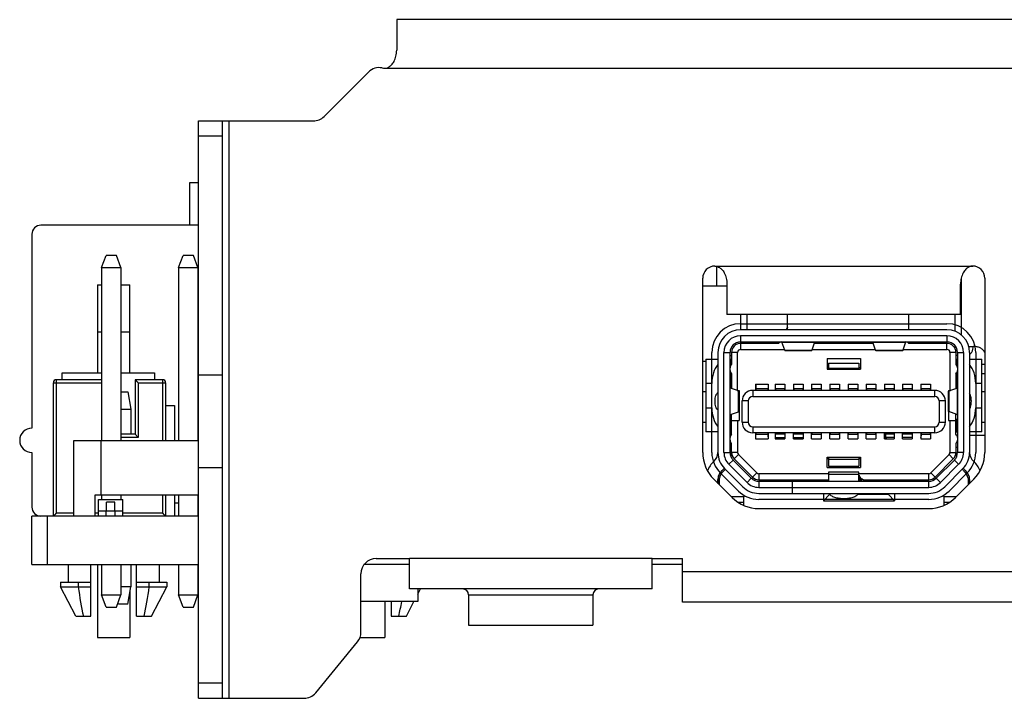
# Model space of a CAD drawing. Header units: millimetres. Extents: x 0 to 420, y 0 to 297.
# Tile 10 of 13: x 143 to 175, y 238 to 260. Entities that reach past the tile are written whole.
import ezdxf

# ---------------------------------------------------------------- set-up
doc = ezdxf.new("R2010")
doc.units = ezdxf.units.MM
doc.header["$LTSCALE"] = 23.1
doc.layers.add('00_COMPONENTS', color=7, linetype='CONTINUOUS')
doc.layers.add('05_ALL_CURVES', color=7, linetype='CONTINUOUS')

msp = doc.modelspace()

# ---------------------------------------------------------------- linework, layer by layer
at = {"layer": '00_COMPONENTS', "color": 7}
for p, q in [((155.199, 260.116), (155.199, 259.108)), ((249.799, 260.116), (155.199, 260.116)), ((154.799, 258.516), (154.833, 258.517)), ((154.269, 258.386), (152.805, 256.922)), ((148.659, 237.726), (148.659, 256.776)), ((148.659, 256.776), (152.451, 256.776)), ((149.459, 237.726), (149.459, 256.776)), ((148.369, 254.736), (148.369, 253.336)), ((148.659, 254.736), (148.369, 254.736)), ((148.659, 253.336), (143.469, 253.336)), ((143.169, 253.036), (143.169, 246.636)), ((145.465, 251.936), (145.615, 252.336)), ((145.955, 252.336), (145.615, 252.336)), ((146.105, 251.936), (145.955, 252.336)), ((148.005, 251.936), (148.155, 252.336)), ((148.495, 252.336), (148.155, 252.336)), ((148.645, 251.936), (148.495, 252.336)), ((145.465, 251.936), (145.465, 246.236)), ((145.465, 251.936), (146.105, 251.936)), ((146.105, 251.936), (146.105, 246.236)), ((148.005, 251.936), (148.005, 246.236)), ((148.005, 251.936), (148.645, 251.936)), ((148.645, 251.936), (148.645, 246.236)), ((165.689, 251.986), (165.723, 251.984)), ((174.189, 251.986), (174.155, 251.984)), ((145.334, 251.371), (145.334, 248.466)), ((145.334, 251.371), (145.465, 251.371)), ((146.105, 251.371), (146.404, 251.371)), ((146.404, 248.466), (146.404, 251.371)), ((165.289, 245.836), (165.289, 251.586)), ((165.289, 251.336), (166.089, 251.336)), ((166.089, 251.393), (166.089, 250.386)), ((173.789, 250.386), (173.789, 251.393)), ((173.808, 251.561), (173.808, 249.72)), ((174.589, 251.586), (174.589, 245.836)), ((173.789, 250.386), (166.089, 250.386)), ((166.549, 249.886), (166.549, 250.386)), ((166.749, 249.886), (166.749, 250.386)), ((168.089, 249.886), (168.089, 250.386)), ((172.089, 249.886), (172.089, 250.386)), ((173.339, 249.886), (166.539, 249.886)), ((173.339, 249.686), (166.539, 249.686)), ((168.053, 249.916), (168.049, 249.886)), ((166.539, 249.486), (173.339, 249.486)), ((166.539, 249.486), (166.539, 249.436)), ((167.789, 249.436), (166.539, 249.436)), ((167.992, 249.207), (167.899, 249.479)), ((168.978, 249.479), (168.886, 249.207)), ((170.913, 249.436), (168.963, 249.436)), ((170.99, 249.207), (170.899, 249.479)), ((171.978, 249.479), (171.886, 249.207)), ((173.339, 249.436), (172.089, 249.436)), ((173.339, 249.486), (173.339, 249.436)), ((165.789, 249.136), (165.789, 245.836)), ((165.989, 245.836), (165.989, 249.136)), ((166.188, 249.036), (166.239, 249.036)), ((166.189, 245.836), (166.189, 249.136)), ((166.239, 249.136), (166.239, 248.736)), ((166.439, 247.886), (166.439, 249.136)), ((166.539, 249.236), (167.982, 249.236)), ((168.88, 249.195), (167.997, 249.195)), ((168.895, 249.236), (170.98, 249.236)), ((171.88, 249.195), (170.995, 249.195)), ((171.895, 249.236), (173.339, 249.236)), ((173.439, 249.136), (173.439, 247.886)), ((173.639, 249.136), (173.639, 248.736)), ((173.689, 249.136), (173.689, 245.836)), ((173.889, 249.136), (173.889, 245.836)), ((174.089, 249.136), (174.089, 245.836)), ((165.389, 248.836), (165.289, 248.836)), ((165.389, 248.914), (165.789, 248.914)), ((165.389, 248.914), (165.389, 246.514)), ((166.195, 248.914), (166.239, 248.914)), ((169.389, 248.936), (170.489, 248.936)), ((169.389, 248.936), (169.389, 248.586)), ((169.439, 248.786), (170.439, 248.786)), ((169.439, 248.786), (169.439, 248.586)), ((170.439, 248.786), (170.439, 248.586)), ((170.489, 248.936), (170.489, 248.586)), ((173.639, 248.914), (173.689, 248.914)), ((174.089, 248.914), (174.489, 248.914)), ((174.489, 246.514), (174.489, 248.914)), ((144.168, 248.236), (144.168, 248.466)), ((144.168, 248.466), (145.465, 248.466)), ((146.105, 248.466), (147.218, 248.466)), ((147.218, 248.466), (147.218, 248.236)), ((148.659, 248.396), (149.459, 248.396)), ((166.239, 248.435), (166.239, 247.948)), ((169.389, 248.636), (169.439, 248.636)), ((169.389, 248.586), (170.489, 248.586)), ((169.439, 248.622), (170.439, 248.622)), ((170.439, 248.636), (170.489, 248.636)), ((173.639, 248.435), (173.639, 247.948)), ((174.589, 248.436), (174.489, 248.436)), ((143.88, 243.736), (143.88, 248.136)), ((145.465, 248.236), (143.98, 248.236)), ((146.58, 248.236), (146.68, 248.136)), ((146.58, 248.236), (146.58, 246.436)), ((147.48, 248.236), (146.58, 248.236)), ((147.58, 248.136), (147.58, 246.236)), ((148.645, 248.036), (148.659, 248.036)), ((167.029, 248.086), (167.449, 248.086)), ((167.029, 248.086), (167.029, 247.886)), ((167.039, 248.086), (167.039, 247.886)), ((167.449, 248.086), (167.449, 247.886)), ((167.679, 248.086), (167.999, 248.086)), ((167.679, 248.086), (167.679, 247.886)), ((167.999, 248.086), (167.999, 247.886)), ((168.279, 248.086), (168.599, 248.086)), ((168.279, 248.086), (168.279, 247.886)), ((168.599, 248.086), (168.599, 247.886)), ((168.879, 248.086), (169.199, 248.086)), ((168.879, 248.086), (168.879, 247.886)), ((169.199, 248.086), (169.199, 247.886)), ((169.479, 248.086), (169.799, 248.086)), ((169.479, 248.086), (169.479, 247.886)), ((169.799, 248.086), (169.799, 247.886)), ((170.079, 248.086), (170.399, 248.086)), ((170.079, 248.086), (170.079, 247.886)), ((170.399, 248.086), (170.399, 247.886)), ((170.679, 248.086), (170.999, 248.086)), ((170.679, 248.086), (170.679, 247.886)), ((170.999, 248.086), (170.999, 247.886)), ((171.279, 248.086), (171.599, 248.086)), ((171.279, 248.086), (171.279, 247.886)), ((171.599, 248.086), (171.599, 247.886)), ((171.879, 248.086), (172.199, 248.086)), ((171.879, 248.086), (171.879, 247.886)), ((172.199, 248.086), (172.199, 247.886)), ((172.479, 248.086), (172.799, 248.086)), ((172.479, 248.086), (172.479, 247.886)), ((172.799, 248.086), (172.799, 247.886)), ((146.105, 247.836), (146.33, 247.836)), ((146.33, 247.836), (146.43, 247.268)), ((165.389, 247.836), (165.289, 247.836)), ((166.205, 247.96), (166.195, 247.975)), ((166.466, 247.87), (166.205, 247.96)), ((166.421, 247.886), (166.489, 247.886)), ((166.479, 247.864), (166.479, 247.187)), ((166.489, 247.886), (166.489, 246.886)), ((172.939, 247.886), (166.939, 247.886)), ((167.439, 247.936), (167.039, 247.936)), ((167.439, 247.936), (167.439, 247.886)), ((167.989, 247.936), (167.689, 247.936)), ((167.689, 247.936), (167.689, 247.886)), ((167.989, 247.936), (167.989, 247.886)), ((168.589, 247.936), (168.289, 247.936)), ((168.289, 247.936), (168.289, 247.886)), ((168.589, 247.936), (168.589, 247.886)), ((169.189, 247.936), (168.889, 247.936)), ((168.889, 247.936), (168.889, 247.886)), ((169.189, 247.936), (169.189, 247.886)), ((169.789, 247.936), (169.489, 247.936)), ((169.489, 247.936), (169.489, 247.886)), ((169.789, 247.936), (169.789, 247.886)), ((170.389, 247.936), (170.089, 247.936)), ((170.089, 247.936), (170.089, 247.886)), ((170.389, 247.936), (170.389, 247.886)), ((170.989, 247.936), (170.689, 247.936)), ((170.689, 247.936), (170.689, 247.886)), ((170.989, 247.936), (170.989, 247.886)), ((171.589, 247.936), (171.289, 247.936)), ((171.289, 247.936), (171.289, 247.886)), ((171.589, 247.936), (171.589, 247.886)), ((172.189, 247.936), (171.889, 247.936)), ((171.889, 247.936), (171.889, 247.886)), ((172.189, 247.936), (172.189, 247.886)), ((172.789, 247.936), (172.489, 247.936)), ((172.489, 247.936), (172.489, 247.886)), ((172.789, 247.936), (172.789, 247.886)), ((173.387, 247.191), (173.387, 247.861)), ((173.389, 247.886), (173.456, 247.886)), ((173.389, 247.886), (173.389, 247.866)), ((173.399, 247.866), (173.672, 247.96)), ((173.672, 247.96), (173.683, 247.975)), ((174.589, 247.836), (174.489, 247.836)), ((147.58, 247.386), (147.868, 247.386)), ((147.868, 247.386), (147.868, 246.236)), ((166.589, 246.836), (166.589, 247.536)), ((166.789, 247.536), (166.789, 246.836)), ((166.939, 247.686), (172.939, 247.686)), ((173.089, 247.536), (173.089, 246.836)), ((173.289, 246.836), (173.289, 247.536)), ((146.43, 247.268), (146.43, 246.436)), ((166.195, 247.076), (166.205, 247.092)), ((166.205, 247.092), (166.466, 247.181)), ((166.239, 246.886), (166.239, 247.103)), ((173.389, 247.185), (173.389, 246.886)), ((173.672, 247.092), (173.399, 247.185)), ((173.639, 246.436), (173.639, 247.103)), ((173.683, 247.076), (173.672, 247.092)), ((165.289, 246.836), (165.389, 246.836)), ((166.189, 246.936), (166.239, 246.936)), ((166.239, 246.886), (166.489, 246.886)), ((166.239, 246.436), (166.239, 246.886)), ((166.439, 246.886), (166.439, 245.836)), ((173.389, 246.886), (173.639, 246.886)), ((173.439, 246.886), (173.439, 245.836)), ((173.639, 246.936), (173.689, 246.936)), ((174.489, 246.836), (174.589, 246.836)), ((146.58, 246.436), (146.105, 246.436)), ((146.58, 246.436), (146.68, 246.336)), ((165.789, 246.513), (165.389, 246.513)), ((166.189, 246.513), (166.201, 246.513)), ((166.939, 246.686), (172.939, 246.686)), ((172.939, 246.486), (166.939, 246.486)), ((167.029, 246.486), (167.029, 246.286)), ((167.034, 246.486), (167.034, 246.286)), ((167.039, 246.486), (167.039, 246.436)), ((167.039, 246.436), (167.439, 246.436)), ((167.439, 246.486), (167.439, 246.386)), ((167.449, 246.486), (167.449, 246.286)), ((167.679, 246.486), (167.679, 246.286)), ((167.689, 246.486), (167.689, 246.436)), ((167.989, 246.436), (167.689, 246.436)), ((167.989, 246.486), (167.989, 246.436)), ((167.999, 246.486), (167.999, 246.286)), ((168.279, 246.286), (168.279, 246.486)), ((168.289, 246.486), (168.289, 246.436)), ((168.589, 246.436), (168.289, 246.436)), ((168.589, 246.486), (168.589, 246.436)), ((168.599, 246.486), (168.599, 246.286)), ((168.879, 246.286), (168.879, 246.486)), ((168.889, 246.486), (168.889, 246.436)), ((168.889, 246.436), (169.189, 246.436)), ((169.189, 246.486), (169.189, 246.436)), ((169.199, 246.486), (169.199, 246.286)), ((169.479, 246.286), (169.479, 246.486)), ((169.489, 246.486), (169.489, 246.436)), ((169.489, 246.436), (169.789, 246.436)), ((169.789, 246.486), (169.789, 246.436)), ((169.799, 246.486), (169.799, 246.286)), ((170.079, 246.286), (170.079, 246.486)), ((170.089, 246.486), (170.089, 246.436)), ((170.089, 246.436), (170.389, 246.436)), ((170.389, 246.486), (170.389, 246.436)), ((170.399, 246.486), (170.399, 246.286)), ((170.679, 246.286), (170.679, 246.486)), ((170.689, 246.486), (170.689, 246.436)), ((170.689, 246.436), (170.989, 246.436)), ((170.989, 246.486), (170.989, 246.436)), ((170.999, 246.486), (170.999, 246.286)), ((171.279, 246.286), (171.279, 246.486)), ((171.289, 246.486), (171.289, 246.436)), ((171.589, 246.436), (171.289, 246.436)), ((171.314, 246.436), (171.314, 246.336)), ((171.589, 246.486), (171.589, 246.436)), ((171.599, 246.486), (171.599, 246.286)), ((171.879, 246.286), (171.879, 246.486)), ((171.889, 246.486), (171.889, 246.436)), ((172.189, 246.436), (171.889, 246.436)), ((172.189, 246.486), (172.189, 246.436)), ((172.199, 246.486), (172.199, 246.286)), ((172.479, 246.486), (172.479, 246.286)), ((172.489, 246.486), (172.489, 246.386)), ((172.489, 246.436), (172.789, 246.436)), ((172.789, 246.486), (172.789, 246.436)), ((172.799, 246.486), (172.799, 246.286)), ((173.667, 246.403), (173.689, 246.403)), ((173.677, 246.513), (173.689, 246.513)), ((174.489, 246.513), (174.089, 246.513)), ((174.089, 246.403), (174.589, 246.403)), ((144.555, 243.736), (144.555, 246.236)), ((144.555, 246.236), (148.655, 246.236)), ((145.455, 244.436), (145.455, 246.236)), ((166.239, 245.836), (166.239, 246.135)), ((167.029, 246.286), (167.449, 246.286)), ((167.449, 246.351), (167.44, 246.359)), ((167.679, 246.336), (167.999, 246.336)), ((167.679, 246.286), (167.999, 246.286)), ((168.279, 246.336), (168.599, 246.336)), ((168.279, 246.286), (168.599, 246.286)), ((168.599, 246.321), (168.564, 246.286)), ((168.879, 246.286), (169.199, 246.286)), ((169.479, 246.286), (169.799, 246.286)), ((170.079, 246.286), (170.399, 246.286)), ((170.679, 246.286), (170.999, 246.286)), ((171.279, 246.286), (171.599, 246.286)), ((171.314, 246.336), (171.364, 246.286)), ((171.599, 246.336), (171.314, 246.336)), ((172.199, 246.336), (171.879, 246.336)), ((171.879, 246.286), (172.199, 246.286)), ((172.479, 246.286), (172.799, 246.286)), ((173.639, 246.135), (173.639, 245.836)), ((143.169, 245.836), (143.169, 244.036)), ((166.468, 245.765), (167.068, 245.165)), ((172.809, 245.165), (173.409, 245.765)), ((166.15, 245.446), (166.75, 244.846)), ((166.891, 244.988), (166.291, 245.588)), ((166.926, 245.023), (166.326, 245.623)), ((169.389, 245.686), (170.489, 245.686)), ((169.389, 245.336), (169.389, 245.686)), ((169.389, 245.636), (169.439, 245.636)), ((169.439, 245.686), (169.439, 245.386)), ((170.439, 245.686), (170.439, 245.386)), ((170.439, 245.636), (170.489, 245.636)), ((170.489, 245.686), (170.489, 245.336)), ((172.951, 245.023), (173.551, 245.623)), ((172.986, 244.988), (173.586, 245.588)), ((173.727, 245.446), (173.128, 244.847)), ((148.659, 245.346), (149.459, 245.346)), ((165.889, 245.205), (165.889, 245.121)), ((166.009, 245.305), (166.609, 244.705)), ((169.439, 245.136), (167.139, 245.136)), ((169.389, 245.336), (170.489, 245.336)), ((169.439, 245.386), (170.439, 245.386)), ((170.439, 245.188), (169.439, 245.188)), ((169.439, 245.188), (169.439, 244.897)), ((170.439, 244.897), (170.439, 245.188)), ((172.739, 245.136), (170.439, 245.136)), ((173.269, 244.705), (173.869, 245.305)), ((173.989, 245.121), (173.989, 245.205)), ((165.655, 244.951), (166.255, 244.351)), ((165.789, 244.818), (165.789, 244.941)), ((165.809, 244.797), (165.809, 245.065)), ((165.836, 244.986), (165.841, 244.986)), ((165.836, 244.986), (165.836, 244.771)), ((167.139, 244.936), (169.439, 244.936)), ((167.139, 244.886), (172.739, 244.886)), ((168.239, 244.886), (168.239, 244.486)), ((170.477, 245.018), (170.477, 244.886)), ((170.484, 245.011), (170.525, 244.97)), ((170.525, 244.97), (170.525, 244.886)), ((170.578, 244.936), (172.739, 244.936)), ((173.623, 244.352), (174.222, 244.951)), ((174.036, 244.986), (174.036, 244.765)), ((174.089, 244.941), (174.089, 244.818)), ((167.139, 244.686), (172.739, 244.686)), ((167.139, 244.486), (172.739, 244.486)), ((169.269, 244.486), (169.269, 244.246)), ((169.469, 244.463), (169.469, 244.446)), ((171.409, 244.486), (171.409, 244.446)), ((171.609, 244.486), (171.609, 244.246)), ((145.255, 243.736), (145.255, 244.436)), ((145.255, 244.436), (148.655, 244.436)), ((145.369, 243.736), (145.369, 244.286)), ((145.369, 244.286), (146.169, 244.286)), ((145.465, 244.436), (145.465, 244.286)), ((145.629, 243.916), (145.629, 244.196)), ((145.909, 244.196), (145.629, 244.196)), ((145.909, 243.916), (145.909, 244.196)), ((146.105, 244.436), (146.105, 244.286)), ((146.169, 243.736), (146.169, 244.286)), ((147.58, 244.436), (147.58, 243.736)), ((147.868, 244.436), (147.868, 243.736)), ((148.005, 244.166), (147.868, 244.166)), ((148.005, 244.436), (148.005, 243.736)), ((148.645, 244.436), (148.645, 243.736)), ((148.659, 244.396), (148.645, 244.41)), ((166.221, 244.386), (166.636, 244.386)), ((166.636, 244.186), (166.463, 244.186)), ((166.636, 244.386), (166.636, 244.092)), ((169.469, 244.446), (169.269, 244.246)), ((169.269, 244.246), (171.609, 244.246)), ((169.485, 244.446), (169.469, 244.446)), ((171.409, 244.446), (170.393, 244.446)), ((171.609, 244.246), (171.409, 244.446)), ((173.236, 244.386), (173.656, 244.386)), ((173.236, 244.386), (173.236, 244.09)), ((173.415, 244.186), (173.236, 244.186)), ((143.98, 243.836), (143.88, 243.736)), ((145.369, 243.916), (146.169, 243.916)), ((145.619, 243.736), (145.619, 243.916)), ((145.919, 243.736), (145.919, 243.916)), ((147.58, 243.736), (147.48, 243.836)), ((167.139, 243.986), (172.739, 243.986)), ((143.169, 242.136), (143.169, 243.736)), ((148.659, 243.736), (143.169, 243.736)), ((154.519, 242.336), (155.619, 242.336)), ((155.619, 241.336), (155.619, 242.336)), ((163.619, 242.336), (164.619, 242.336)), ((163.619, 241.336), (163.619, 242.336)), ((164.619, 240.896), (164.619, 242.336)), ((143.169, 242.136), (148.659, 242.136)), ((144.369, 242.136), (144.369, 241.556)), ((145.119, 240.436), (145.119, 242.136)), ((145.334, 242.136), (145.334, 239.736)), ((145.465, 242.136), (145.465, 241.136)), ((146.105, 242.136), (146.105, 241.136)), ((146.43, 242.136), (146.43, 241.403)), ((146.619, 240.436), (146.619, 242.136)), ((147.369, 242.136), (147.369, 241.556)), ((148.005, 242.136), (148.005, 241.136)), ((148.645, 242.136), (148.645, 241.136)), ((155.619, 242.136), (154.119, 242.136)), ((164.619, 242.136), (163.619, 242.136)), ((144.119, 241.556), (144.119, 241.406)), ((144.119, 241.556), (145.119, 241.556)), ((144.696, 241.556), (144.696, 241.406)), ((146.619, 241.556), (147.619, 241.556)), ((147.041, 241.406), (147.041, 241.556)), ((147.619, 241.556), (147.619, 241.406)), ((154.019, 239.904), (154.019, 241.836)), ((144.619, 240.436), (144.119, 241.406)), ((144.119, 241.406), (145.119, 241.406)), ((146.33, 240.836), (146.43, 241.403)), ((146.404, 241.256), (146.404, 239.736)), ((146.619, 241.406), (147.619, 241.406)), ((147.119, 240.436), (147.619, 241.406)), ((163.619, 241.336), (155.619, 241.336)), ((155.894, 241.336), (155.894, 240.916)), ((155.894, 241.164), (155.983, 241.336)), ((145.615, 240.736), (145.465, 241.136)), ((145.465, 241.136), (146.105, 241.136)), ((145.955, 240.736), (146.105, 241.136)), ((146.03, 240.836), (146.018, 240.903)), ((148.155, 240.736), (148.005, 241.136)), ((148.005, 241.136), (148.645, 241.136)), ((148.495, 240.736), (148.645, 241.136)), ((155.894, 240.916), (154.019, 240.916)), ((154.804, 240.916), (154.804, 239.736)), ((155.019, 240.916), (155.019, 240.436)), ((155.519, 240.436), (155.766, 240.916)), ((157.569, 241.136), (157.569, 240.136)), ((161.669, 241.136), (161.669, 240.136)), ((240.019, 240.896), (164.619, 240.896)), ((145.615, 240.736), (145.955, 240.736)), ((146.33, 240.836), (146.03, 240.836)), ((148.155, 240.736), (148.495, 240.736)), ((144.619, 240.436), (145.119, 240.436)), ((146.619, 240.436), (147.119, 240.436)), ((155.019, 240.436), (155.519, 240.436)), ((157.569, 240.136), (161.669, 240.136)), ((145.334, 239.736), (146.404, 239.736)), ((152.529, 237.908), (153.905, 239.587)), ((153.989, 239.736), (154.804, 239.736)), ((148.659, 237.726), (152.142, 237.726))]:
    msp.add_line(p, q, dxfattribs=at)
at = {"layer": '00_COMPONENTS', "color": 4}
for p, q in [((154.799, 258.516), (250.199, 258.516)), ((149.659, 256.776), (149.659, 237.726)), ((149.459, 256.276), (148.659, 256.276)), ((165.689, 251.986), (174.189, 251.986)), ((165.749, 251.336), (165.749, 251.984)), ((173.609, 249.835), (173.609, 250.386)), ((166.539, 250.086), (173.339, 250.086)), ((145.465, 249.801), (145.334, 249.801)), ((146.404, 249.801), (146.105, 249.801)), ((166.539, 249.686), (166.539, 249.486)), ((173.339, 249.686), (173.339, 249.486)), ((166.539, 249.436), (166.539, 249.236)), ((167.899, 249.479), (168.978, 249.479)), ((170.899, 249.479), (171.978, 249.479)), ((173.339, 249.236), (173.339, 249.436)), ((173.609, 249.266), (173.609, 249.358)), ((174.061, 249.336), (174.208, 249.336)), ((165.589, 245.836), (165.589, 249.136)), ((165.989, 249.136), (166.189, 249.136)), ((166.439, 249.136), (166.239, 249.136)), ((167.992, 249.207), (168.886, 249.207)), ((170.99, 249.207), (171.886, 249.207)), ((173.639, 249.136), (173.439, 249.136)), ((173.639, 249.046), (173.689, 249.046)), ((173.689, 249.136), (173.889, 249.136)), ((174.289, 249.136), (174.289, 245.836)), ((166.2, 248.914), (166.2, 248.682)), ((173.677, 248.682), (173.677, 248.914)), ((174.589, 248.736), (174.489, 248.736)), ((166.2, 248.489), (166.2, 247.966)), ((173.677, 247.966), (173.677, 248.489)), ((143.88, 248.136), (145.465, 248.136)), ((143.98, 243.836), (143.98, 248.236)), ((146.68, 248.136), (146.68, 246.336)), ((146.68, 248.136), (147.58, 248.136)), ((147.48, 248.236), (147.48, 246.236)), ((165.589, 248.114), (165.389, 248.114)), ((174.489, 248.114), (174.289, 248.114)), ((166.195, 247.076), (166.195, 247.975)), ((166.466, 247.181), (166.466, 247.87)), ((166.939, 247.886), (166.939, 247.686)), ((172.939, 247.686), (172.939, 247.886)), ((173.399, 247.866), (173.399, 247.185)), ((173.683, 247.975), (173.683, 247.076)), ((166.789, 247.536), (166.589, 247.536)), ((173.289, 247.536), (173.089, 247.536)), ((165.389, 247.314), (165.589, 247.314)), ((174.289, 247.314), (174.489, 247.314)), ((166.2, 246.936), (166.2, 246.514)), ((166.589, 246.836), (166.789, 246.836)), ((173.089, 246.836), (173.289, 246.836)), ((173.677, 246.513), (173.677, 246.936)), ((166.939, 246.686), (166.939, 246.486)), ((172.939, 246.486), (172.939, 246.686)), ((146.68, 246.336), (146.105, 246.336)), ((165.989, 245.836), (166.189, 245.836)), ((166.439, 245.836), (166.239, 245.836)), ((166.326, 245.623), (166.468, 245.765)), ((173.551, 245.623), (173.409, 245.765)), ((173.439, 245.836), (173.639, 245.836)), ((173.889, 245.836), (173.689, 245.836)), ((166.291, 245.588), (166.15, 245.446)), ((170.439, 245.605), (169.439, 245.605)), ((173.586, 245.588), (173.727, 245.446)), ((166.467, 244.563), (165.867, 245.163)), ((167.068, 245.165), (166.926, 245.023)), ((167.139, 245.136), (167.139, 244.936)), ((170.439, 245.107), (169.439, 245.107)), ((172.739, 244.936), (172.739, 245.136)), ((172.809, 245.165), (172.951, 245.023)), ((174.01, 245.163), (173.411, 244.564)), ((166.75, 244.846), (166.891, 244.988)), ((167.139, 244.886), (167.139, 244.686)), ((170.484, 244.886), (170.484, 245.011)), ((172.739, 244.686), (172.739, 244.886)), ((173.128, 244.847), (172.986, 244.988)), ((147.48, 244.436), (147.48, 243.836)), ((172.739, 244.286), (167.139, 244.286)), ((144.555, 243.836), (143.98, 243.836)), ((145.369, 243.836), (145.255, 243.836)), ((147.48, 243.836), (146.169, 243.836)), ((143.669, 243.736), (143.669, 242.136)), ((163.619, 242.336), (155.619, 242.336)), ((240.019, 241.896), (164.619, 241.896)), ((157.569, 241.136), (161.669, 241.136)), ((149.459, 238.226), (148.659, 238.226))]:
    msp.add_line(p, q, dxfattribs=at)
at = {"layer": '00_COMPONENTS', "color": 7}
for points in [[(146.58, 248.236), (146.583, 248.233), (146.59, 248.227), (146.598, 248.217), (146.609, 248.206), (146.622, 248.193)], [(146.636, 248.179), (146.65, 248.164), (146.664, 248.15), (146.68, 248.136)], [(146.58, 246.436), (146.582, 246.432), (146.588, 246.425), (146.598, 246.417), (146.609, 246.406), (146.622, 246.393)], [(146.636, 246.379), (146.651, 246.365), (146.665, 246.351), (146.68, 246.336)], [(143.98, 243.836), (143.964, 243.821), (143.95, 243.807), (143.936, 243.792), (143.922, 243.778), (143.909, 243.765), (143.898, 243.754), (143.89, 243.744), (143.883, 243.738), (143.88, 243.736)], [(147.523, 243.792), (147.509, 243.807), (147.495, 243.821), (147.48, 243.836)], [(147.58, 243.736), (147.576, 243.738), (147.569, 243.744), (147.561, 243.754), (147.55, 243.765), (147.537, 243.778)]]:
    msp.add_lwpolyline(points, dxfattribs=at)
for centre, radius, start, end in [((154.623, 258.033), 0.5, 78.749, 135), ((154.799, 258.916), 0.4, 258.749, 270), ((152.451, 257.276), 0.5, 270, 315), ((143.469, 253.036), 0.3, 90, 180), ((165.689, 251.586), 0.4, 90, 180), ((174.189, 251.586), 0.4, 0, 90), ((166.539, 249.136), 0.75, 90.0047, 180.0006), ((166.539, 249.136), 0.55, 90.0054, 180), ((173.339, 249.136), 0.75, 0, 89.9957), ((173.339, 249.136), 0.55, 0, 89.9946), ((166.539, 249.136), 0.35, 90.0034, 180), ((166.539, 249.136), 0.3, 90, 180), ((167.9, 249.336), 0.15, 100.1509, 138.1897), ((171.977, 249.336), 0.15, 41.8103, 87.0654), ((173.339, 249.136), 0.35, 0, 89.9966), ((173.339, 249.136), 0.3, 0, 90), ((166.539, 249.136), 0.1, 90, 180), ((173.339, 249.136), 0.1, 0, 90), ((166.335, 248.626), 0.146, 131.1454, 180), ((173.542, 248.626), 0.146, 0, 48.8548), ((166.335, 248.546), 0.146, 180, 228.8551), ((173.542, 248.546), 0.146, 311.1458, 360), ((143.98, 248.136), 0.1, 90, 180), ((147.48, 248.136), 0.1, 0, 90), ((166.939, 247.536), 0.35, 90, 180), ((172.939, 247.536), 0.35, 0, 90), ((173.625, 248.004), 0.0644, 332.8198, 334.1259), ((166.939, 247.536), 0.15, 90, 180), ((172.939, 247.536), 0.15, 0, 90), ((166.253, 247.047), 0.0651, 152.9932, 154.2934), ((166.939, 246.836), 0.35, 180, 270), ((166.939, 246.836), 0.15, 180, 270), ((172.939, 246.836), 0.35, 270, 360), ((172.939, 246.836), 0.15, 270, 360), ((143.169, 246.236), 0.4, 90, 270), ((166.335, 246.326), 0.146, 131.1454, 180), ((166.189, 246.263), 0.25, 78.4514, 87.2774), ((173.689, 246.263), 0.25, 92.6839, 101.5499), ((173.542, 246.326), 0.146, 0, 48.8548), ((166.335, 246.246), 0.146, 180, 228.8548), ((167.639, 246.386), 0.2, 180, 198.1203), ((168.414, 246.386), 0.2, 329.9504, 337.8115), ((171.464, 246.386), 0.2, 203.7377, 210.0175), ((172.289, 246.386), 0.2, 341.875, 360), ((173.542, 246.246), 0.146, 311.1454, 360), ((166.539, 245.836), 1.25, 180, 225.0286), ((165.389, 245.836), 0.4, 311.8103, 0), ((166.539, 245.836), 0.75, 180, 225.0328), ((166.539, 245.836), 0.55, 180, 225.0376), ((166.189, 246.263), 0.25, 270, 281.5338), ((166.539, 245.836), 0.35, 180, 225.024), ((165.389, 245.836), 0.85, 349.6061, 0), ((166.539, 245.836), 0.3, 180, 225), ((166.539, 245.836), 0.1, 179.9855, 225), ((173.339, 245.836), 0.1, 315, 360), ((173.339, 245.836), 0.3, 315, 360), ((173.339, 245.836), 0.35, 314.9758, 360), ((173.689, 246.263), 0.25, 258.4652, 270.001), ((174.489, 245.836), 0.85, 180, 190.394), ((173.339, 245.836), 0.55, 314.9621, 360), ((173.339, 245.836), 0.75, 314.967, 360), ((174.489, 245.836), 0.4, 180, 228.1897), ((173.339, 245.836), 1.25, 314.9712, 360), ((166.189, 244.941), 0.8, 131.8103, 158.5701), ((173.689, 244.941), 0.8, 21.4302, 48.1897), ((166.189, 244.941), 0.4, 131.8103, 180.0258), ((166.189, 244.941), 0.35, 131.8103, 172.7075), ((165.389, 245.836), 0.8, 311.8103, 319.5668), ((165.389, 245.836), 0.85, 311.8103, 319.375), ((167.139, 245.236), 0.1, 225, 270), ((172.739, 245.236), 0.1, 270, 315), ((174.489, 245.836), 0.85, 220.7363, 228.1897), ((174.489, 245.836), 0.8, 220.5266, 228.1897), ((173.689, 244.941), 0.35, 7.2925, 48.1897), ((173.689, 244.941), 0.4, 0.0258, 48.1897), ((167.139, 245.236), 0.55, 225.0374, 270), ((167.139, 245.236), 0.35, 225.0477, 270), ((167.139, 245.236), 0.3, 225, 270), ((169.535, 244.897), 0.0962, 180.0174, 186.6757), ((170.342, 244.897), 0.0962, 353.3241, 359.9826), ((170.786, 245.205), 0.361, 208.6041, 211.1102), ((170.62, 245.149), 0.194, 222.4809, 225.4785), ((172.739, 245.236), 0.3, 270, 315), ((172.739, 245.236), 0.35, 270, 315.0238), ((172.739, 245.236), 0.55, 270, 315.0374), ((167.139, 245.236), 0.75, 225.0326, 270), ((172.739, 245.236), 0.75, 270, 315.0326), ((167.139, 245.236), 1.25, 225.0284, 270), ((172.739, 245.236), 1.25, 270, 315.0284), ((143.469, 244.036), 0.3, 180, 270), ((154.519, 241.836), 0.5, 90, 180), ((157.369, 241.136), 0.2, 0, 90), ((161.869, 241.136), 0.2, 90, 180), ((153.519, 239.904), 0.5, 320.6482, 360), ((152.142, 238.226), 0.5, 270, 320.6482)]:
    msp.add_arc(centre, radius, start, end, dxfattribs=at)
at = {"layer": '00_COMPONENTS', "color": 4}
for centre, start, end in [((166.539, 249.136), 90.0047, 180.0006), ((173.339, 249.136), 0, 89.9957), ((166.539, 245.836), 180, 225.0328), ((173.339, 245.836), 314.967, 360), ((167.139, 245.236), 225.0326, 270), ((172.739, 245.236), 270, 315.0326)]:
    msp.add_arc(centre, 0.95, start, end, dxfattribs=at)
at = {"layer": '00_COMPONENTS', "color": 7}
for centre, major_axis, ratio, start_param, end_param in [((166.122, 248.114), (0, 0.8), 0.666667, 0.675132, 1.570796), ((173.755, 248.114), (0, 0.8), 0.666667, -1.570796, -0.675132), ((166.122, 247.314), (0, 0.8), 0.666667, 1.570798, 2.466461), ((173.755, 247.314), (0, 0.8), 0.666667, 3.816724, 4.712389), ((145.869, 244.456), (0, 5.87), 0.233825, -4.1659, -3.957862), ((145.869, 244.456), (0, 5.87), 0.233825, -2.325323, -2.117286), ((154.269, 244.456), (0, 5.87), 0.233825, -2.325323, -2.218096)]:
    msp.add_ellipse(centre, major_axis=major_axis, ratio=ratio, start_param=start_param, end_param=end_param, dxfattribs=at)
for points, knots in [([(154.924, 258.547), (154.96, 258.565), (155.033, 258.621), (155.121, 258.745), (155.182, 258.913), (155.196, 259.041), (155.199, 259.108)], [0, 0, 0, 0, 0.184096, 0.415915, 0.690132, 1, 1, 1, 1]), ([(154.833, 258.517), (154.84, 258.518), (154.872, 258.523), (154.902, 258.536), (154.924, 258.547)], [0, 0, 0, 0, 0.238075, 1, 1, 1, 1]), ([(165.723, 251.984), (165.73, 251.983), (165.762, 251.978), (165.793, 251.965), (165.814, 251.954)], [0, 0, 0, 0, 0.238199, 1, 1, 1, 1]), ([(165.814, 251.954), (165.85, 251.935), (165.924, 251.88), (166.011, 251.755), (166.073, 251.587), (166.086, 251.46), (166.089, 251.393)], [0, 0, 0, 0, 0.184172, 0.416269, 0.690614, 1, 1, 1, 1]), ([(174.063, 251.954), (174.027, 251.935), (173.954, 251.88), (173.866, 251.755), (173.805, 251.587), (173.791, 251.46), (173.789, 251.393)], [0, 0, 0, 0, 0.184172, 0.416269, 0.690614, 1, 1, 1, 1]), ([(174.155, 251.984), (174.147, 251.983), (174.115, 251.978), (174.085, 251.965), (174.063, 251.954)], [0, 0, 0, 0, 0.238199, 1, 1, 1, 1]), ([(168.088, 249.97), (168.084, 249.966), (168.068, 249.952), (168.056, 249.931), (168.053, 249.916)], [0, 0, 0, 0, 0.288337, 1, 1, 1, 1]), ([(167.896, 249.484), (167.897, 249.483), (167.898, 249.482), (167.898, 249.481), (167.899, 249.479)], [0, 0, 0, 0, 0.212027, 1, 1, 1, 1]), ([(168.978, 249.479), (168.979, 249.48), (168.979, 249.481), (168.98, 249.483), (168.981, 249.484)], [0, 0, 0, 0, 0.289241, 1, 1, 1, 1]), ([(170.896, 249.484), (170.897, 249.483), (170.898, 249.482), (170.898, 249.481), (170.899, 249.479)], [0, 0, 0, 0, 0.211694, 1, 1, 1, 1]), ([(171.978, 249.479), (171.979, 249.48), (171.979, 249.481), (171.98, 249.483), (171.981, 249.484)], [0, 0, 0, 0, 0.289236, 1, 1, 1, 1]), ([(167.992, 249.207), (167.992, 249.204), (167.993, 249.2), (167.996, 249.195), (167.997, 249.195)], [0, 0, 0, 0, 0.698946, 1, 1, 1, 1]), ([(168.88, 249.195), (168.881, 249.195), (168.884, 249.2), (168.885, 249.204), (168.886, 249.207)], [0, 0, 0, 0, 0.301042, 1, 1, 1, 1]), ([(170.995, 249.195), (170.994, 249.195), (170.992, 249.2), (170.991, 249.204), (170.99, 249.207)], [0, 0, 0, 0, 0.299777, 1, 1, 1, 1]), ([(171.886, 249.207), (171.885, 249.204), (171.884, 249.2), (171.881, 249.195), (171.88, 249.195)], [0, 0, 0, 0, 0.698936, 1, 1, 1, 1]), ([(165.789, 247.24), (165.773, 247.247), (165.753, 247.269), (165.734, 247.305), (165.715, 247.355), (165.699, 247.43), (165.693, 247.526), (165.699, 247.621), (165.715, 247.696), (165.734, 247.746), (165.753, 247.782), (165.773, 247.804), (165.789, 247.811)], [0, 0, 0, 0, 0.081455, 0.134888, 0.196616, 0.340311, 0.500002, 0.659692, 0.803386, 0.865113, 0.918546, 1, 1, 1, 1]), ([(166.466, 247.87), (166.47, 247.869), (166.473, 247.868), (166.479, 247.866), (166.479, 247.864)], [0, 0, 0, 0, 0.698485, 1, 1, 1, 1]), ([(173.399, 247.866), (173.396, 247.865), (173.393, 247.864), (173.387, 247.862), (173.387, 247.861)], [0, 0, 0, 0, 0.698485, 1, 1, 1, 1]), ([(174.089, 247.274), (174.098, 247.289), (174.115, 247.324), (174.139, 247.407), (174.15, 247.526), (174.139, 247.644), (174.115, 247.728), (174.098, 247.762), (174.089, 247.777)], [0, 0, 0, 0, 0.09941, 0.219906, 0.499998, 0.780091, 0.900588, 1, 1, 1, 1]), ([(146.105, 247.268), (146.144, 247.269), (146.201, 247.269), (146.275, 247.267), (146.325, 247.266), (146.362, 247.265), (146.387, 247.265), (146.402, 247.266), (146.413, 247.267), (146.422, 247.267), (146.426, 247.269), (146.43, 247.268), (146.43, 247.268)], [0, 0, 0, 0, 0.356662, 0.529374, 0.685684, 0.817353, 0.87143, 0.916588, 0.952428, 0.978558, 0.994561, 1, 1, 1, 1]), ([(166.479, 247.187), (166.479, 247.185), (166.473, 247.183), (166.47, 247.182), (166.466, 247.181)], [0, 0, 0, 0, 0.301145, 1, 1, 1, 1]), ([(173.387, 247.191), (173.387, 247.189), (173.393, 247.187), (173.396, 247.186), (173.399, 247.185)], [0, 0, 0, 0, 0.301514, 1, 1, 1, 1]), ([(170.446, 245.085), (170.448, 245.081), (170.454, 245.062), (170.462, 245.045), (170.469, 245.032)], [0, 0, 0, 0, 0.228027, 1, 1, 1, 1]), ([(170.744, 244.886), (170.707, 244.886), (170.627, 244.903), (170.559, 244.945), (170.525, 244.97)], [0, 0, 0, 0, 0.469105, 1, 1, 1, 1]), ([(169.453, 244.485), (169.468, 244.458), (169.507, 244.423), (169.57, 244.387), (169.655, 244.353), (169.779, 244.325), (169.939, 244.314), (170.098, 244.325), (170.222, 244.353), (170.307, 244.387), (170.37, 244.423), (170.409, 244.458), (170.425, 244.485)], [0, 0, 0, 0, 0.087938, 0.14285, 0.204765, 0.345642, 0.5, 0.654359, 0.795235, 0.85715, 0.912061, 1, 1, 1, 1]), ([(146.43, 241.403), (146.43, 241.403), (146.426, 241.402), (146.422, 241.404), (146.413, 241.404), (146.402, 241.405), (146.387, 241.406), (146.362, 241.406), (146.325, 241.405), (146.275, 241.404), (146.201, 241.402), (146.144, 241.402), (146.105, 241.403)], [0, 0, 0, 0, 0.005439, 0.021442, 0.047572, 0.083412, 0.12857, 0.182647, 0.314316, 0.470626, 0.643338, 1, 1, 1, 1])]:
    msp.add_open_spline(points, degree=3, knots=knots, dxfattribs=at)
at = {"layer": '00_COMPONENTS', "color": 4}
for points, knots in [([(174.126, 249.104), (174.139, 249.118), (174.188, 249.186), (174.208, 249.272), (174.208, 249.336)], [0, 0, 0, 0, 0.235241, 1, 1, 1, 1]), ([(174.589, 249.15), (174.576, 249.166), (174.549, 249.198), (174.506, 249.241), (174.461, 249.277), (174.412, 249.302), (174.361, 249.317), (174.293, 249.33), (174.242, 249.334), (174.208, 249.336)], [0, 0, 0, 0, 0.141736, 0.279474, 0.41041, 0.533462, 0.652558, 0.769516, 1, 1, 1, 1])]:
    msp.add_open_spline(points, degree=3, knots=knots, dxfattribs=at)
msp.add_open_spline([(174.089, 249.071), (174.102, 249.08), (174.115, 249.091), (174.126, 249.104)], degree=3, dxfattribs=at)
at = {"layer": '00_COMPONENTS', "color": 7}
for points in [[(166.195, 247.975), (166.193, 247.978), (166.192, 247.981), (166.19, 247.985)], [(173.687, 247.986), (173.686, 247.983), (173.685, 247.979), (173.683, 247.976)], [(166.19, 247.064), (166.191, 247.068), (166.192, 247.072), (166.194, 247.075)], [(173.683, 247.076), (173.684, 247.073), (173.686, 247.069), (173.687, 247.066)]]:
    msp.add_open_spline(points, degree=3, dxfattribs=at)
at = {"layer": '05_ALL_CURVES', "color": 4}
msp.add_line((148.659, 244.166), (148.645, 244.166), dxfattribs=at)

doc.saveas('drawing.dxf')
